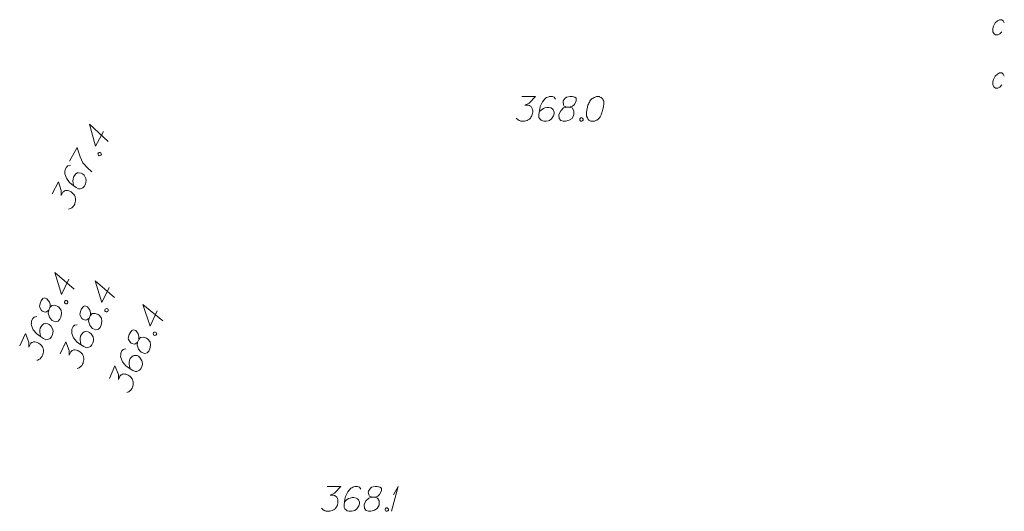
# Model space of a CAD drawing. Header units: metres. Extents: x 5555129 to 5556676, y 5635595 to 5636517.
# Tile 240 of 256: x 5556453 to 5556482, y 5636118 to 5636133. Entities that reach past the tile are written whole.
import ezdxf

# ---------------------------------------------------------------- set-up
doc = ezdxf.new("R2010")
doc.units = ezdxf.units.M
doc.header["$MEASUREMENT"] = 0
for name, color, linetype, lineweight in [('#digitalizacja', 7, 'Continuous', 18), ('#RAMKA', 7, 'Continuous', 18), ('#skartowane', 7, 'Continuous', 18)]:
    doc.layers.add(name, color=color, linetype=linetype, lineweight=lineweight)

# ---------------------------------------------------------------- blocks, each defined once
blk = doc.blocks.new('*U1885')
at = {"layer": '#skartowane', "color": 7, "linetype": 'ByBlock', "lineweight": 18}
for q in [(5555349.341, 5636359.694), (5555349.394, 5636360.19)]:
    blk.add_line((5555349.542, 5636360.444), q, dxfattribs=at)

msp = doc.modelspace()

# ---------------------------------------------------------------- linework, layer by layer
at = {"layer": '#digitalizacja', "color": 1, "linetype": 'Continuous', "lineweight": 18, "flags": 128}
for points in [[(5556455.16875, 5636129.51419), (5556454.92798, 5636129.06705), (5556454.75281, 5636129.73816), (5556455.31797, 5636129.20581)], [(5556454.1453, 5636128.60996), (5556454.36927, 5636129.0259), (5556454.38133, 5636128.98592), (5556454.46126, 5636128.74834), (5556454.55084, 5636128.56596), (5556454.68886, 5636128.41116), (5556454.82245, 5636128.28557)], [(5556455.00556, 5636128.83748), (5556455.01959, 5636128.86351), (5556455.03836, 5636128.87347), (5556455.06758, 5636128.87791), (5556455.09362, 5636128.86389), (5556455.10599, 5636128.83706), (5556455.10801, 5636128.8159), (5556455.09399, 5636128.78986), (5556455.07522, 5636128.7799), (5556455.046, 5636128.77546), (5556455.01996, 5636128.78948), (5556455.00759, 5636128.81632), (5556455.00556, 5636128.83748)], [(5556454.17052, 5636128.48241), (5556454.09097, 5636128.47159), (5556454.05015, 5636128.43326), (5556454.01096, 5636128.36047), (5556454.00376, 5636128.29728), (5556453.99736, 5636128.26048), (5556453.99898, 5636128.22603), (5556454.04777, 5636128.09244), (5556454.14178, 5636127.9681), (5556454.20091, 5636127.91609), (5556454.34053, 5636127.81408), (5556454.41848, 5636127.7721), (5556454.46087, 5636127.7761), (5556454.52486, 5636127.7953), (5556454.54368, 5636127.80534), (5556454.58732, 5636127.84891), (5556454.62369, 5636127.91646), (5556454.64129, 5636127.97405), (5556454.65051, 5636128.01609), (5556454.63691, 5636128.09048), (5556454.58172, 5636128.18727), (5556454.5381, 5636128.23082), (5556454.49651, 5636128.25322), (5556454.4149, 5636128.26368), (5556454.37775, 5636128.25686), (5556454.33733, 5636128.23162), (5556454.2881, 5636128.17765), (5556454.26292, 5636128.1309), (5556454.24774, 5636128.06525), (5556454.24372, 5636128.02051), (5556454.25172, 5636127.93572), (5556454.26096, 5636127.89051), (5556454.2681, 5636127.86649)], [(5556453.6134, 5636127.62217), (5556453.80938, 5636127.98612), (5556453.89374, 5636127.71932), (5556453.88938, 5636127.57411), (5556453.93978, 5636127.6677), (5556453.95614, 5636127.68572), (5556453.96698, 5636127.6933), (5556453.97773, 5636127.70092), (5556453.98857, 5636127.70849), (5556454.01533, 5636127.72091), (5556454.03657, 5636127.72289), (5556454.05772, 5636127.72491), (5556454.07618, 5636127.72173), (5556454.11814, 5636127.71256), (5556454.15211, 5636127.70092), (5556454.16775, 5636127.6925), (5556454.18855, 5636127.6813), (5556454.21696, 5636127.65934), (5556454.23494, 5636127.6429), (5556454.25296, 5636127.62654), (5556454.26569, 5636127.61293), (5556454.27332, 5636127.60217), (5556454.28089, 5636127.59133), (5556454.28851, 5636127.58057), (5556454.29855, 5636127.56175), (5556454.31093, 5636127.53491), (5556454.31811, 5636127.51098), (5556454.32291, 5636127.49498), (5556454.32489, 5636127.47374), (5556454.32691, 5636127.45259), (5556454.32611, 5636127.42619), (5556454.32575, 5636127.41297), (5556454.31653, 5636127.37094), (5556454.30489, 5636127.33696), (5556454.29893, 5636127.31334), (5556454.27935, 5636127.27699), (5556454.25172, 5636127.23822), (5556454.23814, 5636127.22536), (5556454.22452, 5636127.21262), (5556454.21094, 5636127.19976), (5556454.19216, 5636127.1898), (5556454.17334, 5636127.17976), (5556454.13857, 5636127.16501), (5556454.10935, 5636127.16057)]]:
    msp.add_lwpolyline(points, dxfattribs=at)
at = {"layer": '#RAMKA', "linetype": 'Continuous', "lineweight": 18, "flags": 128}
for points in [[(5556482.49441, 5636132.80158), (5556482.46211, 5636132.86667), (5556482.42108, 5636132.89922), (5556482.34647, 5636132.89922), (5556482.288, 5636132.86667), (5556482.22081, 5636132.80158), (5556482.16831, 5636132.69846), (5556482.15087, 5636132.63336), (5556482.14958, 5636132.53572), (5556482.18188, 5636132.47062), (5556482.2229, 5636132.43807), (5556482.29752, 5636132.43807), (5556482.35599, 5636132.47062), (5556482.42317, 5636132.53572)], [(5556482.49441, 5636131.18867), (5556482.46211, 5636131.25377), (5556482.42108, 5636131.28632), (5556482.34647, 5636131.28632), (5556482.288, 5636131.25377), (5556482.22081, 5636131.18867), (5556482.16831, 5636131.08556), (5556482.15087, 5636131.02046), (5556482.14958, 5636130.92281), (5556482.18188, 5636130.85771), (5556482.2229, 5636130.82517), (5556482.29752, 5636130.82517), (5556482.35599, 5636130.85771), (5556482.42317, 5636130.92281)]]:
    msp.add_lwpolyline(points, dxfattribs=at)
at = {"layer": '#skartowane', "color": 7, "linetype": 'Continuous', "lineweight": 18, "flags": 128}
for points in [[(5556467.86506, 5636130.57329), (5556468.27842, 5636130.57329), (5556468.08351, 5636130.37251), (5556467.9536, 5636130.30751), (5556468.05989, 5636130.30751), (5556468.08351, 5636130.30165), (5556468.09532, 5636130.2957), (5556468.10713, 5636130.28984), (5556468.11894, 5636130.28389), (5556468.14256, 5636130.26622), (5556468.15437, 5636130.24846), (5556468.16618, 5636130.23079), (5556468.17213, 5636130.21303), (5556468.18394, 5636130.17174), (5556468.1898, 5636130.1363), (5556468.1898, 5636130.11854), (5556468.1898, 5636130.09492), (5556468.18394, 5636130.05949), (5556468.17799, 5636130.03587), (5556468.17213, 5636130.01225), (5556468.16618, 5636129.99458), (5556468.16032, 5636129.98277), (5556468.15437, 5636129.97096), (5556468.14851, 5636129.95915), (5556468.1367, 5636129.94139), (5556468.11894, 5636129.91777), (5556468.10127, 5636129.9001), (5556468.08946, 5636129.88829), (5556468.0717, 5636129.87648), (5556468.05403, 5636129.86467), (5556468.03041, 5636129.85286), (5556468.0186, 5636129.84691), (5556467.97722, 5636129.8351), (5556467.94179, 5636129.82924), (5556467.91816, 5636129.82329), (5556467.87687, 5636129.82329), (5556467.82963, 5636129.82924), (5556467.81187, 5636129.8351), (5556467.7942, 5636129.84105), (5556467.77644, 5636129.84691), (5556467.75877, 5636129.85872), (5556467.74101, 5636129.87053), (5556467.71153, 5636129.89415), (5556467.69377, 5636129.91777)], [(5556468.88661, 5636130.49061), (5556468.83937, 5636130.55552), (5556468.78627, 5636130.57329), (5556468.7036, 5636130.57329), (5556468.64454, 5636130.54966), (5556468.60911, 5636130.53785), (5556468.57954, 5636130.52009), (5556468.48506, 5636130.4138), (5556468.42015, 5636130.27208), (5556468.40239, 5636130.19536), (5556468.37877, 5636130.02406), (5556468.37877, 5636129.93553), (5556468.40239, 5636129.9001), (5556468.44963, 5636129.85286), (5556468.46739, 5636129.84105), (5556468.52644, 5636129.82329), (5556468.60316, 5636129.82329), (5556468.66221, 5636129.8351), (5556468.7036, 5636129.84691), (5556468.76265, 5636129.89415), (5556468.8217, 5636129.98863), (5556468.83937, 5636130.04768), (5556468.83937, 5636130.09492), (5556468.80989, 5636130.17174), (5556468.78627, 5636130.20122), (5556468.74489, 5636130.22484), (5556468.67402, 5636130.2426), (5556468.62092, 5636130.2426), (5556468.55592, 5636130.22484), (5556468.51463, 5636130.20717), (5556468.44377, 5636130.15992), (5556468.40834, 5636130.13035), (5556468.39058, 5636130.11268)], [(5556469.22316, 5636130.24846), (5556469.30583, 5636130.24846), (5556469.32945, 5636130.25441), (5556469.40031, 5636130.28389), (5556469.4535, 5636130.33113), (5556469.51256, 5636130.44337), (5556469.5066, 5636130.52604), (5556469.46531, 5636130.55552), (5556469.38264, 5636130.57329), (5556469.32359, 5636130.57329), (5556469.21135, 5636130.55552), (5556469.17592, 5636130.52604), (5556469.11686, 5636130.43742), (5556469.111, 5636130.40794), (5556469.12282, 5636130.31932), (5556469.14644, 5636130.28389), (5556469.22316, 5636130.24846), (5556469.12867, 5636130.22484), (5556469.04014, 5636130.1363), (5556468.9929, 5636130.04768), (5556468.98695, 5636130.0182), (5556468.9929, 5636129.90596), (5556469.046, 5636129.84691), (5556469.11686, 5636129.82329), (5556469.18773, 5636129.82329), (5556469.29997, 5636129.85286), (5556469.38264, 5636129.90596), (5556469.43574, 5636130.01225), (5556469.44169, 5636130.04768), (5556469.43574, 5636130.14216), (5556469.3885, 5636130.22484), (5556469.30583, 5636130.24846)], [(5556470.17384, 5636130.57329), (5556470.16203, 5636130.57329), (5556470.1266, 5636130.56733), (5556470.10298, 5636130.56148), (5556470.08531, 5636130.55552), (5556470.05574, 5636130.54371), (5556470.02031, 5636130.52604), (5556469.99083, 5636130.50828), (5556469.96126, 5636130.48466), (5556469.94359, 5636130.46104), (5556469.92582, 5636130.43156), (5556469.90815, 5636130.40199), (5556469.89039, 5636130.36656), (5556469.87858, 5636130.34294), (5556469.86677, 5636130.30751), (5556469.8491, 5636130.24846), (5556469.83134, 5636130.15992), (5556469.81953, 5636130.08906), (5556469.81953, 5636130.02406), (5556469.82548, 5636129.97682), (5556469.8491, 5636129.92372), (5556469.86677, 5636129.89415), (5556469.89634, 5636129.85872), (5556469.93178, 5636129.8351), (5556469.94944, 5636129.82924), (5556469.98488, 5636129.82329), (5556470.01445, 5636129.82329), (5556470.06169, 5636129.82924), (5556470.10298, 5636129.84105), (5556470.13255, 5636129.85872), (5556470.17384, 5636129.88829), (5556470.1916, 5636129.90596), (5556470.21522, 5636129.92958), (5556470.23289, 5636129.9532), (5556470.2447, 5636129.97096), (5556470.25651, 5636130.00044), (5556470.26246, 5636130.01225), (5556470.27427, 5636130.04182), (5556470.28608, 5636130.07725), (5556470.29789, 5636130.11268), (5556470.30375, 5636130.1363), (5556470.3097, 5636130.15397), (5556470.31556, 5636130.17759), (5556470.32737, 5636130.23079), (5556470.33333, 5636130.26027), (5556470.33918, 5636130.28984), (5556470.34514, 5636130.33113), (5556470.351, 5636130.38432), (5556470.351, 5636130.40199), (5556470.34514, 5636130.42561), (5556470.33918, 5636130.44923), (5556470.32152, 5636130.48466), (5556470.30375, 5636130.50828), (5556470.28608, 5636130.52604), (5556470.26246, 5636130.54371), (5556470.23884, 5636130.55552), (5556470.22108, 5636130.56148), (5556470.20341, 5636130.56733), (5556470.17384, 5636130.57329)], [(5556469.65419, 5636129.92372), (5556469.68376, 5636129.92372), (5556469.70143, 5636129.91191), (5556469.71919, 5636129.88829), (5556469.71919, 5636129.85872), (5556469.70143, 5636129.8351), (5556469.68376, 5636129.82329), (5556469.65419, 5636129.82329), (5556469.63652, 5636129.8351), (5556469.61876, 5636129.85872), (5556469.61876, 5636129.88829), (5556469.63652, 5636129.91191), (5556469.65419, 5636129.92372)], [(5556454.11944, 5636125.03129), (5556453.90031, 5636124.57316), (5556453.69327, 5636125.23514), (5556454.28322, 5636124.73039)], [(5556455.34409, 5636124.78622), (5556455.12495, 5636124.32809), (5556454.91792, 5636124.99007), (5556455.50787, 5636124.48532)], [(5556453.50983, 5636124.09885), (5556453.54551, 5636124.17343), (5556453.55033, 5636124.1973), (5556453.55431, 5636124.27395), (5556453.53465, 5636124.34232), (5556453.45887, 5636124.44402), (5556453.38172, 5636124.47433), (5556453.33731, 5636124.4498), (5556453.28562, 5636124.38288), (5556453.26014, 5636124.32961), (5556453.22773, 5636124.22069), (5556453.23903, 5636124.17601), (5556453.2935, 5636124.0845), (5556453.31756, 5636124.06649), (5556453.40261, 5636124.0389), (5556453.44476, 5636124.04492), (5556453.50983, 5636124.09885), (5556453.49037, 5636124.00342), (5556453.53203, 5636123.88535), (5556453.5916, 5636123.80449), (5556453.61562, 5636123.78641), (5556453.71945, 5636123.74334), (5556453.79563, 5636123.76576), (5556453.84752, 5636123.8195), (5556453.87809, 5636123.88342), (5556453.89985, 5636123.99744), (5556453.88762, 5636124.09493), (5556453.81465, 5636124.1887), (5556453.78525, 5636124.20935), (5556453.69745, 5636124.24476), (5556453.60249, 5636124.23781), (5556453.54551, 5636124.17343)], [(5556453.98877, 5636124.34756), (5556454.00153, 5636124.37423), (5556454.01981, 5636124.38508), (5556454.04878, 5636124.39091), (5556454.07546, 5636124.37815), (5556454.0891, 5636124.35193), (5556454.09213, 5636124.3309), (5556454.07937, 5636124.30422), (5556454.0611, 5636124.29338), (5556454.03212, 5636124.28755), (5556454.00545, 5636124.30031), (5556453.9918, 5636124.32652), (5556453.98877, 5636124.34756)], [(5556454.73448, 5636123.85378), (5556454.77015, 5636123.92836), (5556454.77497, 5636123.95223), (5556454.77896, 5636124.02888), (5556454.75929, 5636124.09725), (5556454.68352, 5636124.19895), (5556454.60637, 5636124.22926), (5556454.56196, 5636124.20473), (5556454.51026, 5636124.13781), (5556454.48478, 5636124.08454), (5556454.45237, 5636123.97562), (5556454.46368, 5636123.93094), (5556454.51814, 5636123.83943), (5556454.54221, 5636123.82142), (5556454.62725, 5636123.79383), (5556454.66941, 5636123.79985), (5556454.73448, 5636123.85378), (5556454.71502, 5636123.75835), (5556454.75668, 5636123.64028), (5556454.81624, 5636123.55942), (5556454.84027, 5636123.54134), (5556454.94409, 5636123.49827), (5556455.02028, 5636123.52069), (5556455.07216, 5636123.57443), (5556455.10274, 5636123.63835), (5556455.1245, 5636123.75237), (5556455.11227, 5636123.84986), (5556455.03929, 5636123.94363), (5556455.0099, 5636123.96428), (5556454.9221, 5636123.99969), (5556454.82713, 5636123.99274), (5556454.77015, 5636123.92836)], [(5556455.21342, 5636124.10249), (5556455.22618, 5636124.12916), (5556455.24446, 5636124.14001), (5556455.27343, 5636124.14584), (5556455.30011, 5636124.13308), (5556455.31375, 5636124.10686), (5556455.31678, 5636124.08583), (5556455.30402, 5636124.05915), (5556455.28574, 5636124.04831), (5556455.25677, 5636124.04248), (5556455.23009, 5636124.05524), (5556455.21645, 5636124.08145), (5556455.21342, 5636124.10249)], [(5556456.7991, 5636124.07602), (5556456.58897, 5636123.61369), (5556456.36903, 5636124.27149), (5556456.96874, 5636123.77838)], [(5556453.14616, 5636123.89973), (5556453.06722, 5636123.88513), (5556453.02828, 5636123.84489), (5556452.99261, 5636123.77031), (5556452.98843, 5636123.70684), (5556452.9838, 5636123.66979), (5556452.98706, 5636123.63544), (5556453.04218, 5636123.50435), (5556453.14202, 5636123.38463), (5556453.20357, 5636123.33551), (5556453.3479, 5636123.24028), (5556453.42777, 5636123.20208), (5556453.46992, 5636123.2081), (5556453.53293, 5636123.23033), (5556453.55124, 5636123.24126), (5556453.59275, 5636123.28687), (5556453.62585, 5636123.35608), (5556453.64068, 5636123.41445), (5556453.64788, 5636123.45687), (5556453.63075, 5636123.53053), (5556453.57099, 5636123.62457), (5556453.52535, 5636123.66599), (5556453.48273, 5636123.68637), (5556453.40072, 5636123.69293), (5556453.36393, 5636123.68434), (5556453.32476, 5636123.6572), (5556453.27816, 5636123.60094), (5556453.25525, 5636123.55304), (5556453.24323, 5636123.48673), (5556453.24135, 5636123.44186), (5556453.25339, 5636123.35755), (5556453.26478, 5636123.31283), (5556453.27305, 5636123.28918)], [(5556454.3708, 5636123.65466), (5556454.29186, 5636123.64006), (5556454.25293, 5636123.59982), (5556454.21725, 5636123.52524), (5556454.21308, 5636123.46177), (5556454.20845, 5636123.42472), (5556454.21171, 5636123.39037), (5556454.26683, 5636123.25928), (5556454.36667, 5636123.13956), (5556454.42821, 5636123.09044), (5556454.57255, 5636122.99521), (5556454.65241, 5636122.95701), (5556454.69457, 5636122.96303), (5556454.75757, 5636122.98526), (5556454.77589, 5636122.99619), (5556454.81739, 5636123.0418), (5556454.8505, 5636123.11101), (5556454.86533, 5636123.16938), (5556454.87253, 5636123.2118), (5556454.85539, 5636123.28546), (5556454.79564, 5636123.3795), (5556454.74999, 5636123.42092), (5556454.70738, 5636123.4413), (5556454.62536, 5636123.44786), (5556454.58857, 5636123.43927), (5556454.54941, 5636123.41213), (5556454.50281, 5636123.35587), (5556454.4799, 5636123.30797), (5556454.46787, 5636123.24166), (5556454.46599, 5636123.19679), (5556454.47803, 5636123.11248), (5556454.48942, 5636123.06776), (5556454.4977, 5636123.04411)], [(5556456.20785, 5636123.13183), (5556456.24206, 5636123.20709), (5556456.24642, 5636123.23106), (5556456.2489, 5636123.30777), (5556456.2279, 5636123.37574), (5556456.15015, 5636123.47594), (5556456.07243, 5636123.50473), (5556456.0285, 5636123.47934), (5556455.97813, 5636123.41143), (5556455.95369, 5636123.35767), (5556455.92342, 5636123.24814), (5556455.9356, 5636123.20368), (5556455.99184, 5636123.11325), (5556456.01626, 5636123.09572), (5556456.10182, 5636123.0698), (5556456.14385, 5636123.07665), (5556456.20785, 5636123.13183), (5556456.19026, 5636123.03604), (5556456.23423, 5636122.91881), (5556456.29536, 5636122.83914), (5556456.31974, 5636122.82152), (5556456.42439, 5636122.7805), (5556456.50012, 5636122.8044), (5556456.55094, 5636122.85914), (5556456.58026, 5636122.92365), (5556456.59978, 5636123.03807), (5556456.58565, 5636123.13531), (5556456.51085, 5636123.22763), (5556456.48106, 5636123.24771), (5556456.39258, 5636123.28138), (5556456.29777, 5636123.27258), (5556456.24206, 5636123.20709)], [(5556452.63078, 5636123.01386), (5556452.80914, 5636123.38676), (5556452.90616, 5636123.12429), (5556452.90874, 5636122.97904), (5556452.95461, 5636123.07493), (5556452.97008, 5636123.09371), (5556452.98055, 5636123.10179), (5556452.99093, 5636123.10992), (5556453.0014, 5636123.11801), (5556453.02753, 5636123.13169), (5556453.04865, 5636123.13468), (5556453.06968, 5636123.13771), (5556453.08827, 5636123.13542), (5556453.13062, 5636123.12825), (5556453.16511, 5636123.11825), (5556453.18113, 5636123.11059), (5556453.20244, 5636123.10039), (5556453.23187, 5636123.07982), (5556453.25062, 5636123.06426), (5556453.2694, 5636123.04878), (5556453.28277, 5636123.03579), (5556453.29089, 5636123.02541), (5556453.29898, 5636123.01494), (5556453.30711, 5636123.00456), (5556453.31803, 5636122.98624), (5556453.33168, 5636122.96003), (5556453.33999, 5636122.93646), (5556453.34555, 5636122.92071), (5556453.34854, 5636122.89959), (5556453.35157, 5636122.87856), (5556453.35203, 5636122.85215), (5556453.3523, 5636122.83893), (5556453.3451, 5636122.7965), (5556453.3351, 5636122.76201), (5556453.33027, 5636122.73813), (5556453.31246, 5636122.70089), (5556453.2867, 5636122.66084), (5556453.27375, 5636122.64734), (5556453.26076, 5636122.63397), (5556453.24781, 5636122.62048), (5556453.22953, 5636122.60963), (5556453.21122, 5636122.59871), (5556453.17719, 5636122.5823), (5556453.14821, 5636122.57647)], [(5556456.68184, 5636123.38987), (5556456.69407, 5636123.41679), (5556456.71214, 5636123.42799), (5556456.74099, 5636123.43438), (5556456.76791, 5636123.42215), (5556456.78206, 5636123.3962), (5556456.78551, 5636123.37523), (5556456.77327, 5636123.34831), (5556456.75521, 5636123.33711), (5556456.72635, 5636123.33071), (5556456.69943, 5636123.34295), (5556456.68528, 5636123.36889), (5556456.68184, 5636123.38987)], [(5556453.85542, 5636122.76879), (5556454.03379, 5636123.14169), (5556454.1308, 5636122.87922), (5556454.13339, 5636122.73397), (5556454.17925, 5636122.82986), (5556454.19473, 5636122.84864), (5556454.20519, 5636122.85672), (5556454.21558, 5636122.86485), (5556454.22604, 5636122.87294), (5556454.25217, 5636122.88662), (5556454.27329, 5636122.88961), (5556454.29433, 5636122.89264), (5556454.31292, 5636122.89035), (5556454.35526, 5636122.88318), (5556454.38975, 5636122.87318), (5556454.40578, 5636122.86552), (5556454.42709, 5636122.85532), (5556454.45652, 5636122.83475), (5556454.47526, 5636122.81919), (5556454.49404, 5636122.80371), (5556454.50741, 5636122.79072), (5556454.51554, 5636122.78034), (5556454.52362, 5636122.76987), (5556454.53175, 5636122.75949), (5556454.54268, 5636122.74117), (5556454.55632, 5636122.71496), (5556454.56464, 5636122.69139), (5556454.57019, 5636122.67564), (5556454.57318, 5636122.65452), (5556454.57621, 5636122.63349), (5556454.57668, 5636122.60708), (5556454.57695, 5636122.59386), (5556454.56975, 5636122.55143), (5556454.55974, 5636122.51694), (5556454.55492, 5636122.49306), (5556454.5371, 5636122.45582), (5556454.51135, 5636122.41577), (5556454.4984, 5636122.40227), (5556454.48541, 5636122.3889), (5556454.47246, 5636122.37541), (5556454.45418, 5636122.36456), (5556454.43586, 5636122.35364), (5556454.40183, 5636122.33723), (5556454.37286, 5636122.3314)], [(5556455.84814, 5636122.92564), (5556455.7695, 5636122.90949), (5556455.73136, 5636122.8685), (5556455.69716, 5636122.79324), (5556455.69423, 5636122.7297), (5556455.69032, 5636122.69256), (5556455.69425, 5636122.65829), (5556455.75192, 5636122.5283), (5556455.85409, 5636122.41056), (5556455.91658, 5636122.36265), (5556456.06275, 5636122.27027), (5556456.14335, 5636122.23363), (5556456.18538, 5636122.24048), (5556456.24794, 5636122.26394), (5556456.26604, 5636122.27522), (5556456.30664, 5636122.32163), (5556456.33838, 5636122.39148), (5556456.35207, 5636122.45012), (5556456.35844, 5636122.49268), (5556456.33986, 5636122.56599), (5556456.27828, 5636122.65884), (5556456.23183, 5636122.69936), (5556456.18883, 5636122.71891), (5556456.1067, 5636122.72385), (5556456.07009, 5636122.71455), (5556456.03146, 5636122.68665), (5556455.98597, 5636122.62949), (5556455.964, 5636122.58114), (5556455.95327, 5636122.51462), (5556455.95228, 5636122.46972), (5556455.96596, 5636122.38566), (5556455.97822, 5636122.34117), (5556455.98696, 5636122.31769)], [(5556455.3502, 5636122.02985), (5556455.52123, 5636122.40617), (5556455.62336, 5636122.14565), (5556455.62879, 5636122.00048), (5556455.67277, 5636122.09725), (5556455.68787, 5636122.11633), (5556455.69818, 5636122.12462), (5556455.7084, 5636122.13294), (5556455.7187, 5636122.14123), (5556455.74456, 5636122.15543), (5556455.76562, 5636122.15883), (5556455.78659, 5636122.16227), (5556455.80522, 5636122.16034), (5556455.8477, 5636122.154), (5556455.88238, 5636122.14468), (5556455.89855, 5636122.13733), (5556455.92005, 5636122.12756), (5556455.94989, 5636122.10756), (5556455.96893, 5636122.09237), (5556455.98801, 5636122.07726), (5556456.00163, 5636122.06453), (5556456.00996, 5636122.05431), (5556456.01825, 5636122.04401), (5556456.02657, 5636122.03379), (5556456.03786, 5636122.01569), (5556456.05201, 5636121.98974), (5556456.06079, 5636121.96635), (5556456.06665, 5636121.95071), (5556456.07005, 5636121.92965), (5556456.0735, 5636121.90868), (5556456.07447, 5636121.88229), (5556456.075, 5636121.86907), (5556456.06863, 5636121.82651), (5556456.05931, 5636121.79183), (5556456.05495, 5636121.76787), (5556456.03787, 5636121.73028), (5556456.0129, 5636121.68973), (5556456.00022, 5636121.67599), (5556455.98749, 5636121.66236), (5556455.97481, 5636121.64862), (5556455.95674, 5636121.63742), (5556455.93864, 5636121.62614), (5556455.90494, 5636121.60907), (5556455.87609, 5636121.60268)], [(5556461.95836, 5636118.75137), (5556462.37172, 5636118.75137), (5556462.1768, 5636118.55059), (5556462.04689, 5636118.48559), (5556462.15318, 5636118.48559), (5556462.1768, 5636118.47973), (5556462.18861, 5636118.47378), (5556462.20042, 5636118.46792), (5556462.21223, 5636118.46197), (5556462.23585, 5636118.4443), (5556462.24767, 5636118.42654), (5556462.25948, 5636118.40887), (5556462.26543, 5636118.39111), (5556462.27724, 5636118.34982), (5556462.2831, 5636118.31439), (5556462.2831, 5636118.29663), (5556462.2831, 5636118.27301), (5556462.27724, 5636118.23758), (5556462.27129, 5636118.21396), (5556462.26543, 5636118.19033), (5556462.25948, 5636118.17266), (5556462.25362, 5636118.16085), (5556462.24767, 5636118.14904), (5556462.24181, 5636118.13723), (5556462.23, 5636118.11947), (5556462.21223, 5636118.09585), (5556462.19456, 5636118.07818), (5556462.18275, 5636118.06637), (5556462.16499, 5636118.05456), (5556462.14732, 5636118.04275), (5556462.1237, 5636118.03094), (5556462.11189, 5636118.02499), (5556462.07051, 5636118.01318), (5556462.03508, 5636118.00732), (5556462.01146, 5636118.00137), (5556461.97017, 5636118.00137), (5556461.92293, 5636118.00732), (5556461.90517, 5636118.01318), (5556461.8875, 5636118.01913), (5556461.86974, 5636118.02499), (5556461.85207, 5636118.0368), (5556461.8343, 5636118.04861), (5556461.80482, 5636118.07223), (5556461.78706, 5636118.09585)], [(5556462.9799, 5636118.6687), (5556462.93266, 5636118.73361), (5556462.87956, 5636118.75137), (5556462.79689, 5636118.75137), (5556462.73784, 5636118.72775), (5556462.70241, 5636118.71594), (5556462.67284, 5636118.69818), (5556462.57835, 5636118.59188), (5556462.51344, 5636118.45016), (5556462.49568, 5636118.37344), (5556462.47206, 5636118.20214), (5556462.47206, 5636118.11361), (5556462.49568, 5636118.07818), (5556462.54292, 5636118.03094), (5556462.56068, 5636118.01913), (5556462.61974, 5636118.00137), (5556462.69646, 5636118.00137), (5556462.75551, 5636118.01318), (5556462.79689, 5636118.02499), (5556462.85594, 5636118.07223), (5556462.91499, 5636118.16671), (5556462.93266, 5636118.22577), (5556462.93266, 5636118.27301), (5556462.90318, 5636118.34982), (5556462.87956, 5636118.3793), (5556462.83818, 5636118.40292), (5556462.76732, 5636118.42068), (5556462.71422, 5636118.42068), (5556462.64922, 5636118.40292), (5556462.60793, 5636118.38525), (5556462.53706, 5636118.33801), (5556462.50163, 5636118.30844), (5556462.48387, 5636118.29077)], [(5556463.31645, 5636118.42654), (5556463.39912, 5636118.42654), (5556463.42274, 5636118.43249), (5556463.49361, 5636118.46197), (5556463.5468, 5636118.50921), (5556463.60585, 5636118.62146), (5556463.5999, 5636118.70413), (5556463.55861, 5636118.73361), (5556463.47594, 5636118.75137), (5556463.41689, 5636118.75137), (5556463.30464, 5636118.73361), (5556463.26921, 5636118.70413), (5556463.21016, 5636118.61551), (5556463.2043, 5636118.58603), (5556463.21611, 5636118.4974), (5556463.23973, 5636118.46197), (5556463.31645, 5636118.42654), (5556463.22197, 5636118.40292), (5556463.13344, 5636118.31439), (5556463.0862, 5636118.22577), (5556463.08025, 5636118.19629), (5556463.0862, 5636118.08404), (5556463.1393, 5636118.02499), (5556463.21016, 5636118.00137), (5556463.28102, 5636118.00137), (5556463.39326, 5636118.03094), (5556463.47594, 5636118.08404), (5556463.52904, 5636118.19033), (5556463.53499, 5636118.22577), (5556463.52904, 5636118.32025), (5556463.4818, 5636118.40292), (5556463.39912, 5636118.42654)], [(5556463.74748, 5636118.1018), (5556463.77705, 5636118.1018), (5556463.79472, 5636118.08999), (5556463.81248, 5636118.06637), (5556463.81248, 5636118.0368), (5556463.79472, 5636118.01318), (5556463.77705, 5636118.00137), (5556463.74748, 5636118.00137), (5556463.72981, 5636118.01318), (5556463.71205, 5636118.0368), (5556463.71205, 5636118.06637), (5556463.72981, 5636118.08999), (5556463.74748, 5636118.1018)]]:
    msp.add_lwpolyline(points, dxfattribs=at)

# ---------------------------------------------------------------- block references
at = {"layer": '#skartowane', "color": 7, "linetype": 'Continuous', "lineweight": 18}
msp.add_blockref('*U1885', (1114.57154, -241.69257), dxfattribs=at)

doc.saveas('drawing.dxf')
